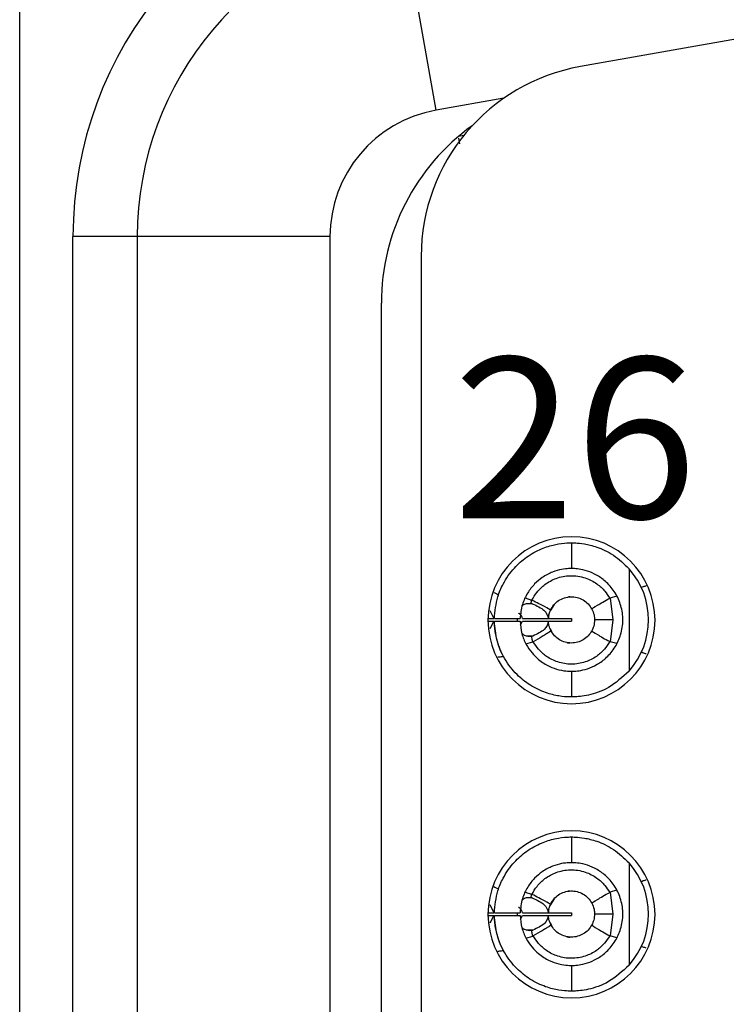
# Model space of a CAD drawing. Header units: inches. Extents: x 0 to 814, y 0 to 621.
# Tile 15 of 41: x 441 to 452, y 325 to 340. Entities that reach past the tile are written whole.
import ezdxf

# ---------------------------------------------------------------- set-up
doc = ezdxf.new("R2010")
doc.units = ezdxf.units.IN
doc.header["$LTSCALE"] = 10
doc.header["$MEASUREMENT"] = 0

msp = doc.modelspace()

# ---------------------------------------------------------------- linework, layer by layer
for p, q in [((440.527, 353.122), (440.527, 278.922)), ((447.01, 338.724), (446.489, 341.678)), ((455.957, 340.583), (449.257, 339.401)), ((448.065, 338.91), (447.01, 338.724)), ((447.357, 338.285), (447.374, 338.199)), ((447.442, 338.33), (447.36, 338.315)), ((441.357, 295.289), (441.357, 336.754)), ((442.357, 336.754), (441.357, 336.754)), ((442.357, 336.754), (442.357, 295.289)), ((445.357, 336.754), (442.357, 336.754)), ((445.357, 336.754), (445.357, 295.289)), ((446.777, 336.447), (446.777, 295.596)), ((446.157, 296.322), (446.157, 335.721)), ((449.116, 331.987), (449.116, 331.587)), ((450.013, 331.584), (450.013, 329.99)), ((449.819, 331.157), (449.717, 331.128)), ((448.394, 331.13), (448.496, 331.095)), ((448.507, 331.039), (448.411, 331.039)), ((448.848, 331.026), (448.785, 330.928)), ((449.717, 331.128), (449.759, 330.787)), ((447.844, 330.934), (447.909, 330.807)), ((447.818, 330.807), (447.908, 330.807)), ((447.818, 330.767), (447.908, 330.767)), ((447.909, 330.767), (447.848, 330.646)), ((447.916, 330.807), (448.316, 330.807)), ((447.916, 330.767), (448.316, 330.767)), ((448.278, 330.766), (448.278, 330.807)), ((448.321, 330.708), (448.355, 330.767)), ((448.355, 330.807), (448.755, 330.807)), ((448.355, 330.767), (448.755, 330.767)), ((448.759, 330.807), (449.116, 330.807)), ((448.759, 330.767), (449.116, 330.767)), ((449.116, 330.807), (449.116, 330.767)), ((449.759, 330.787), (449.717, 330.446)), ((448.514, 330.535), (448.415, 330.535)), ((448.784, 330.654), (448.804, 330.609)), ((448.408, 330.414), (448.514, 330.444)), ((449.82, 330.418), (449.717, 330.446)), ((449.116, 329.987), (449.116, 329.587)), ((449.116, 327.407), (449.116, 327.007)), ((450.013, 327.004), (450.013, 325.41)), ((448.394, 326.55), (448.496, 326.515)), ((449.819, 326.577), (449.717, 326.548)), ((449.717, 326.548), (449.759, 326.207)), ((448.507, 326.459), (448.411, 326.459)), ((448.848, 326.446), (448.785, 326.348)), ((447.818, 326.227), (447.908, 326.227)), ((447.844, 326.354), (447.909, 326.227)), ((447.916, 326.227), (448.316, 326.227)), ((448.278, 326.186), (448.278, 326.227)), ((448.355, 326.227), (448.755, 326.227)), ((448.759, 326.227), (449.116, 326.227)), ((449.116, 326.227), (449.116, 326.187)), ((447.818, 326.187), (447.908, 326.187)), ((447.909, 326.187), (447.848, 326.066)), ((447.916, 326.187), (448.316, 326.187)), ((448.321, 326.128), (448.355, 326.187)), ((448.355, 326.187), (448.755, 326.187)), ((448.759, 326.187), (449.116, 326.187)), ((448.784, 326.074), (448.804, 326.029)), ((449.759, 326.207), (449.717, 325.866)), ((448.514, 325.955), (448.415, 325.955)), ((448.408, 325.834), (448.514, 325.864)), ((449.82, 325.838), (449.717, 325.866)), ((449.116, 325.407), (449.116, 325.007))]:
    msp.add_line(p, q)
at = {"flags": 128}
for points in [[(449.759, 330.787), (449.695, 330.787), (449.639, 330.787), (449.59, 330.787), (449.549, 330.787), (449.517, 330.787), (449.494, 330.787), (449.48, 330.787), (449.476, 330.787)], [(449.759, 326.207), (449.695, 326.207), (449.639, 326.207), (449.59, 326.207), (449.549, 326.207), (449.517, 326.207), (449.494, 326.207), (449.48, 326.207), (449.476, 326.207)]]:
    msp.add_lwpolyline(points, dxfattribs=at)
for centre, radius, start, end in [((447.357, 336.754), 6, 100, 180), ((447.357, 336.754), 5, 100, 180), ((449.777, 336.447), 3, 100, 180), ((447.357, 336.754), 2, 100, 180), ((449.557, 335.721), 3.4, 125.7147, 180), ((449.117, 330.782), 1.3, 90, 270), ((449.117, 330.782), 1.3, 270, 90), ((449.116, 330.787), 1.2, 318.3983, 41.6017), ((449.117, 326.202), 1.3, 90, 270), ((449.117, 326.202), 1.3, 270, 90), ((449.116, 326.207), 1.2, 318.3983, 41.6017)]:
    msp.add_arc(centre, radius, start, end)
for points, knots in [([(447.916, 330.807), (447.927, 330.922), (447.946, 331.109), (448.06, 331.377), (448.21, 331.592), (448.423, 331.779), (448.651, 331.903), (448.884, 331.972), (449.074, 331.988), (449.102, 331.987), (449.116, 331.987)], [0, 0, 0, 0, 0.136607, 0.221058, 0.342614, 0.445467, 0.564391, 0.681615, 0.83542, 1, 1, 1, 1]), ([(449.116, 331.987), (449.129, 331.987), (449.154, 331.988), (449.309, 331.976), (449.513, 331.927), (449.773, 331.812), (449.933, 331.66), (450.013, 331.584)], [0, 0, 0, 0, 0.232579, 0.418603, 0.594539, 0.798578, 1, 1, 1, 1]), ([(449.116, 331.587), (449.107, 331.587), (449.091, 331.588), (448.976, 331.579), (448.827, 331.539), (448.675, 331.463), (448.538, 331.349), (448.427, 331.207), (448.339, 331.023), (448.324, 330.881), (448.316, 330.807)], [0, 0, 0, 0, 0.1718232, 0.3277805, 0.4570048, 0.5831964, 0.6757467, 0.7745847, 0.8820603, 1, 1, 1, 1]), ([(448.5, 331.093), (448.525, 331.136), (448.579, 331.229), (448.706, 331.35), (448.882, 331.446), (449.101, 331.489), (449.325, 331.455), (449.507, 331.361), (449.633, 331.247), (449.687, 331.162), (449.711, 331.125)], [0, 0, 0, 0, 0.099793, 0.216467, 0.349999, 0.50042, 0.660688, 0.797326, 0.910434, 1, 1, 1, 1]), ([(449.116, 329.987), (449.122, 329.987), (449.135, 329.987), (449.226, 329.992), (449.356, 330.019), (449.511, 330.084), (449.67, 330.198), (449.802, 330.358), (449.893, 330.56), (449.927, 330.783), (449.895, 331.009), (449.804, 331.214), (449.669, 331.376), (449.511, 331.49), (449.356, 331.555), (449.226, 331.582), (449.135, 331.587), (449.122, 331.587), (449.116, 331.587)], [0, 0, 0, 0, 0.069884, 0.139278, 0.204182, 0.266903, 0.323436, 0.382756, 0.438353, 0.499435, 0.558884, 0.617439, 0.676848, 0.733171, 0.79585, 0.860774, 0.930129, 1, 1, 1, 1]), ([(450.281, 331.316), (450.264, 331.312), (450.233, 331.304), (450.214, 331.294), (450.205, 331.29)], [0, 0, 0, 0, 0.557225, 1, 1, 1, 1]), ([(447.909, 331.214), (447.925, 331.206), (447.953, 331.192), (447.972, 331.181), (447.981, 331.176)], [0, 0, 0, 0, 0.557114, 1, 1, 1, 1]), ([(448.788, 330.937), (448.805, 330.966), (448.837, 331.024), (448.914, 331.091), (449.005, 331.135), (449.105, 331.151), (449.205, 331.141), (449.298, 331.102), (449.379, 331.041), (449.415, 330.984), (449.433, 330.956)], [0, 0, 0, 0, 0.124832, 0.249927, 0.374973, 0.499911, 0.624881, 0.749904, 0.874871, 1, 1, 1, 1]), ([(449.092, 331.146), (449.092, 331.146), (449.092, 331.146), (449.089, 331.146), (449.075, 331.145), (449.061, 331.141), (449.053, 331.138)], [0, 0, 0, 0, 0.027898, 0.176157, 0.480391, 1, 1, 1, 1]), ([(448.346, 331.004), (448.349, 331.008), (448.37, 331.031), (448.421, 331.047), (448.465, 331.045), (448.488, 331.044)], [0, 0, 0, 0, 0.084695, 0.530522, 1, 1, 1, 1]), ([(448.488, 331.044), (448.489, 331.054), (448.492, 331.071), (448.495, 331.088), (448.496, 331.095)], [0, 0, 0, 0, 0.562549, 1, 1, 1, 1]), ([(448.488, 331.044), (448.492, 331.044), (448.498, 331.042), (448.505, 331.04), (448.507, 331.039)], [0, 0, 0, 0, 0.56712, 1, 1, 1, 1]), ([(448.5, 331.093), (448.5, 331.094), (448.498, 331.095), (448.497, 331.095), (448.496, 331.095)], [0, 0, 0, 0, 0.558733, 1, 1, 1, 1]), ([(448.788, 330.937), (448.773, 330.949), (448.745, 330.972), (448.575, 331.056), (448.5, 331.093)], [0, 0, 0, 0, 0.559092, 1, 1, 1, 1]), ([(448.507, 331.039), (448.577, 331.006), (448.725, 330.937), (448.745, 330.852), (448.755, 330.807)], [0, 0, 0, 0, 0.4750292, 1, 1, 1, 1]), ([(449.433, 330.956), (449.448, 330.969), (449.476, 330.991), (449.639, 331.084), (449.711, 331.125)], [0, 0, 0, 0, 0.559112, 1, 1, 1, 1]), ([(449.717, 331.128), (449.716, 331.127), (449.714, 331.126), (449.712, 331.125), (449.711, 331.125)], [0, 0, 0, 0, 0.562972, 1, 1, 1, 1]), ([(448.355, 330.807), (448.348, 330.836), (448.341, 330.865), (448.294, 330.889), (448.293, 330.89)], [0, 0, 0, 0, 0.967723, 1, 1, 1, 1]), ([(448.756, 330.807), (448.759, 330.833), (448.764, 330.878), (448.781, 330.919), (448.788, 330.937)], [0, 0, 0, 0, 0.56991, 1, 1, 1, 1]), ([(448.767, 330.876), (448.766, 330.872), (448.759, 330.851), (448.758, 330.827), (448.756, 330.807)], [0, 0, 0, 0, 0.149907, 1, 1, 1, 1]), ([(449.433, 330.956), (449.447, 330.926), (449.471, 330.872), (449.474, 330.813), (449.476, 330.787)], [0, 0, 0, 0, 0.561544, 1, 1, 1, 1]), ([(449.116, 329.587), (449.106, 329.587), (449.087, 329.586), (448.937, 329.595), (448.721, 329.645), (448.481, 329.756), (448.252, 329.937), (448.069, 330.174), (447.943, 330.462), (447.925, 330.666), (447.916, 330.767)], [0, 0, 0, 0, 0.135708, 0.274363, 0.400662, 0.527292, 0.633782, 0.757864, 0.88037, 1, 1, 1, 1]), ([(448.033, 330.268), (448.033, 330.27), (448.031, 330.273), (448.013, 330.312), (447.975, 330.403), (447.938, 330.543), (447.92, 330.669), (447.917, 330.735), (447.916, 330.767)], [0, 0, 0, 0, 0.119776, 0.241548, 0.498389, 0.755694, 0.878374, 1, 1, 1, 1]), ([(448.316, 330.767), (448.322, 330.701), (448.334, 330.575), (448.405, 330.407), (448.497, 330.272), (448.621, 330.15), (448.773, 330.056), (448.94, 330.001), (449.083, 329.986), (449.104, 329.987), (449.116, 329.987)], [0, 0, 0, 0, 0.1045128, 0.2005906, 0.2894134, 0.3724761, 0.5006145, 0.6312251, 0.799563, 1, 1, 1, 1]), ([(448.755, 330.767), (448.746, 330.722), (448.727, 330.638), (448.582, 330.568), (448.514, 330.535)], [0, 0, 0, 0, 0.527509, 1, 1, 1, 1]), ([(448.797, 330.618), (448.785, 330.645), (448.764, 330.692), (448.759, 330.744), (448.756, 330.767)], [0, 0, 0, 0, 0.562114, 1, 1, 1, 1]), ([(449.476, 330.787), (449.473, 330.754), (449.469, 330.695), (449.444, 330.641), (449.433, 330.618)], [0, 0, 0, 0, 0.557822, 1, 1, 1, 1]), ([(448.497, 330.53), (448.47, 330.528), (448.433, 330.526), (448.391, 330.543), (448.366, 330.556), (448.353, 330.568), (448.344, 330.575)], [0, 0, 0, 0, 0.510551, 0.710762, 0.813776, 1, 1, 1, 1]), ([(448.514, 330.535), (448.511, 330.534), (448.505, 330.532), (448.499, 330.531), (448.497, 330.53)], [0, 0, 0, 0, 0.559446, 1, 1, 1, 1]), ([(448.514, 330.444), (448.51, 330.46), (448.504, 330.489), (448.499, 330.517), (448.497, 330.53)], [0, 0, 0, 0, 0.5624267, 1, 1, 1, 1]), ([(448.797, 330.618), (448.793, 330.613), (448.786, 330.605), (448.729, 330.569), (448.653, 330.523), (448.57, 330.476), (448.521, 330.447)], [0, 0, 0, 0, 0.3156834, 0.4999002, 0.7031715, 1, 1, 1, 1]), ([(449.433, 330.618), (449.416, 330.59), (449.381, 330.535), (449.303, 330.475), (449.213, 330.436), (449.115, 330.423), (449.018, 330.436), (448.928, 330.475), (448.85, 330.536), (448.815, 330.591), (448.797, 330.618)], [0, 0, 0, 0, 0.125083, 0.250179, 0.375008, 0.500028, 0.624987, 0.749827, 0.874916, 1, 1, 1, 1]), ([(449.433, 330.618), (449.449, 330.605), (449.476, 330.583), (449.639, 330.49), (449.711, 330.449)], [0, 0, 0, 0, 0.559118, 1, 1, 1, 1]), ([(448.514, 330.444), (448.515, 330.445), (448.518, 330.446), (448.52, 330.447), (448.521, 330.447)], [0, 0, 0, 0, 0.562729, 1, 1, 1, 1]), ([(449.711, 330.449), (449.685, 330.408), (449.629, 330.321), (449.501, 330.208), (449.327, 330.121), (449.117, 330.086), (448.906, 330.12), (448.732, 330.207), (448.604, 330.319), (448.547, 330.407), (448.521, 330.447)], [0, 0, 0, 0, 0.099267, 0.215646, 0.349191, 0.499976, 0.650244, 0.78363, 0.900197, 1, 1, 1, 1]), ([(449.043, 330.436), (449.047, 330.434), (449.06, 330.43), (449.076, 330.429), (449.088, 330.428), (449.092, 330.428), (449.092, 330.428), (449.092, 330.428)], [0, 0, 0, 0, 0.182173, 0.664038, 0.823033, 0.93077, 1, 1, 1, 1]), ([(449.711, 330.449), (449.712, 330.448), (449.714, 330.447), (449.716, 330.446), (449.717, 330.446)], [0, 0, 0, 0, 0.556556, 1, 1, 1, 1]), ([(447.972, 330.211), (447.991, 330.212), (448.026, 330.215), (448.047, 330.219), (448.057, 330.222)], [0, 0, 0, 0, 0.557993, 1, 1, 1, 1]), ([(450.281, 330.258), (450.264, 330.262), (450.233, 330.27), (450.214, 330.28), (450.205, 330.284)], [0, 0, 0, 0, 0.557225, 1, 1, 1, 1]), ([(450.013, 329.99), (449.908, 329.896), (449.698, 329.705), (449.413, 329.619), (449.246, 329.592), (449.141, 329.587), (449.125, 329.587), (449.116, 329.587)], [0, 0, 0, 0, 0.257766, 0.51758, 0.657011, 0.811271, 1, 1, 1, 1]), ([(447.916, 326.227), (447.927, 326.342), (447.946, 326.529), (448.06, 326.797), (448.21, 327.012), (448.423, 327.199), (448.651, 327.323), (448.884, 327.392), (449.074, 327.408), (449.102, 327.407), (449.116, 327.407)], [0, 0, 0, 0, 0.136607, 0.221058, 0.342614, 0.445467, 0.564391, 0.681615, 0.83542, 1, 1, 1, 1]), ([(449.116, 327.407), (449.129, 327.407), (449.154, 327.408), (449.309, 327.396), (449.513, 327.347), (449.773, 327.232), (449.933, 327.08), (450.013, 327.004)], [0, 0, 0, 0, 0.232579, 0.418603, 0.594539, 0.798578, 1, 1, 1, 1]), ([(449.116, 327.007), (449.107, 327.007), (449.091, 327.008), (448.976, 326.999), (448.827, 326.959), (448.675, 326.883), (448.538, 326.769), (448.427, 326.627), (448.339, 326.443), (448.324, 326.301), (448.316, 326.227)], [0, 0, 0, 0, 0.1718232, 0.3277805, 0.4570048, 0.5831964, 0.6757467, 0.7745847, 0.8820603, 1, 1, 1, 1]), ([(449.116, 325.407), (449.122, 325.407), (449.135, 325.407), (449.226, 325.412), (449.356, 325.439), (449.511, 325.504), (449.67, 325.618), (449.802, 325.778), (449.893, 325.98), (449.927, 326.203), (449.895, 326.429), (449.804, 326.634), (449.669, 326.796), (449.511, 326.91), (449.356, 326.975), (449.226, 327.002), (449.135, 327.007), (449.122, 327.007), (449.116, 327.007)], [0, 0, 0, 0, 0.069884, 0.139278, 0.204182, 0.266903, 0.323436, 0.382756, 0.438353, 0.499435, 0.558884, 0.617439, 0.676848, 0.733171, 0.79585, 0.860774, 0.930129, 1, 1, 1, 1]), ([(448.5, 326.513), (448.525, 326.556), (448.579, 326.649), (448.706, 326.77), (448.882, 326.866), (449.101, 326.909), (449.325, 326.875), (449.507, 326.781), (449.633, 326.667), (449.687, 326.582), (449.711, 326.545)], [0, 0, 0, 0, 0.0997929, 0.2164667, 0.3499991, 0.5004197, 0.6606885, 0.7973262, 0.9104338, 1, 1, 1, 1]), ([(450.281, 326.736), (450.264, 326.732), (450.233, 326.724), (450.214, 326.714), (450.205, 326.71)], [0, 0, 0, 0, 0.557225, 1, 1, 1, 1]), ([(447.909, 326.634), (447.925, 326.626), (447.953, 326.612), (447.972, 326.601), (447.981, 326.596)], [0, 0, 0, 0, 0.5571144, 1, 1, 1, 1]), ([(448.788, 326.357), (448.805, 326.386), (448.837, 326.444), (448.914, 326.511), (449.005, 326.555), (449.105, 326.571), (449.205, 326.561), (449.298, 326.522), (449.379, 326.461), (449.415, 326.404), (449.433, 326.376)], [0, 0, 0, 0, 0.124832, 0.249927, 0.374973, 0.499911, 0.624881, 0.749904, 0.874871, 1, 1, 1, 1]), ([(449.092, 326.566), (449.092, 326.566), (449.092, 326.566), (449.089, 326.566), (449.075, 326.565), (449.061, 326.561), (449.053, 326.558)], [0, 0, 0, 0, 0.027898, 0.176157, 0.480391, 1, 1, 1, 1]), ([(449.433, 326.376), (449.448, 326.389), (449.476, 326.411), (449.639, 326.504), (449.711, 326.545)], [0, 0, 0, 0, 0.5591118, 1, 1, 1, 1]), ([(449.717, 326.548), (449.716, 326.547), (449.714, 326.546), (449.712, 326.545), (449.711, 326.545)], [0, 0, 0, 0, 0.562972, 1, 1, 1, 1]), ([(448.346, 326.424), (448.349, 326.428), (448.37, 326.451), (448.421, 326.467), (448.465, 326.465), (448.488, 326.464)], [0, 0, 0, 0, 0.084695, 0.530522, 1, 1, 1, 1]), ([(448.488, 326.464), (448.489, 326.474), (448.492, 326.491), (448.495, 326.508), (448.496, 326.515)], [0, 0, 0, 0, 0.562549, 1, 1, 1, 1]), ([(448.488, 326.464), (448.492, 326.464), (448.498, 326.462), (448.505, 326.46), (448.507, 326.459)], [0, 0, 0, 0, 0.56712, 1, 1, 1, 1]), ([(448.5, 326.513), (448.5, 326.514), (448.498, 326.515), (448.497, 326.515), (448.496, 326.515)], [0, 0, 0, 0, 0.558733, 1, 1, 1, 1]), ([(448.788, 326.357), (448.773, 326.369), (448.745, 326.392), (448.575, 326.476), (448.5, 326.513)], [0, 0, 0, 0, 0.559092, 1, 1, 1, 1]), ([(448.507, 326.459), (448.577, 326.426), (448.725, 326.357), (448.745, 326.272), (448.755, 326.227)], [0, 0, 0, 0, 0.4750292, 1, 1, 1, 1]), ([(448.355, 326.227), (448.348, 326.256), (448.341, 326.285), (448.294, 326.309), (448.293, 326.31)], [0, 0, 0, 0, 0.967723, 1, 1, 1, 1]), ([(448.756, 326.227), (448.759, 326.253), (448.764, 326.298), (448.781, 326.339), (448.788, 326.357)], [0, 0, 0, 0, 0.56991, 1, 1, 1, 1]), ([(448.767, 326.296), (448.766, 326.292), (448.759, 326.271), (448.758, 326.247), (448.756, 326.227)], [0, 0, 0, 0, 0.149907, 1, 1, 1, 1]), ([(449.433, 326.376), (449.447, 326.346), (449.471, 326.292), (449.474, 326.233), (449.476, 326.207)], [0, 0, 0, 0, 0.561544, 1, 1, 1, 1]), ([(449.116, 325.007), (449.106, 325.007), (449.087, 325.006), (448.937, 325.015), (448.721, 325.065), (448.481, 325.176), (448.252, 325.357), (448.069, 325.594), (447.943, 325.882), (447.925, 326.086), (447.916, 326.187)], [0, 0, 0, 0, 0.135708, 0.274363, 0.400662, 0.527292, 0.633782, 0.757864, 0.88037, 1, 1, 1, 1]), ([(448.033, 325.688), (448.033, 325.69), (448.031, 325.693), (448.013, 325.732), (447.975, 325.823), (447.938, 325.963), (447.92, 326.089), (447.917, 326.155), (447.916, 326.187)], [0, 0, 0, 0, 0.119776, 0.241548, 0.498389, 0.755694, 0.878374, 1, 1, 1, 1]), ([(448.316, 326.187), (448.322, 326.121), (448.334, 325.995), (448.405, 325.827), (448.497, 325.692), (448.621, 325.57), (448.773, 325.476), (448.94, 325.421), (449.083, 325.406), (449.104, 325.407), (449.116, 325.407)], [0, 0, 0, 0, 0.104513, 0.200591, 0.289413, 0.372476, 0.500615, 0.631225, 0.799563, 1, 1, 1, 1]), ([(448.755, 326.187), (448.746, 326.142), (448.727, 326.058), (448.582, 325.988), (448.514, 325.955)], [0, 0, 0, 0, 0.527509, 1, 1, 1, 1]), ([(448.797, 326.038), (448.785, 326.065), (448.764, 326.112), (448.759, 326.164), (448.756, 326.187)], [0, 0, 0, 0, 0.562114, 1, 1, 1, 1]), ([(449.476, 326.207), (449.473, 326.174), (449.469, 326.115), (449.444, 326.061), (449.433, 326.038)], [0, 0, 0, 0, 0.557822, 1, 1, 1, 1]), ([(448.497, 325.95), (448.47, 325.948), (448.433, 325.946), (448.391, 325.963), (448.366, 325.976), (448.353, 325.988), (448.344, 325.995)], [0, 0, 0, 0, 0.510551, 0.710762, 0.813776, 1, 1, 1, 1]), ([(448.514, 325.955), (448.511, 325.954), (448.505, 325.952), (448.499, 325.951), (448.497, 325.95)], [0, 0, 0, 0, 0.559446, 1, 1, 1, 1]), ([(448.514, 325.864), (448.51, 325.88), (448.504, 325.909), (448.499, 325.937), (448.497, 325.95)], [0, 0, 0, 0, 0.562427, 1, 1, 1, 1]), ([(448.797, 326.038), (448.793, 326.033), (448.786, 326.025), (448.729, 325.989), (448.653, 325.943), (448.57, 325.896), (448.521, 325.867)], [0, 0, 0, 0, 0.315683, 0.4999, 0.703172, 1, 1, 1, 1]), ([(449.433, 326.038), (449.416, 326.01), (449.381, 325.955), (449.303, 325.895), (449.213, 325.856), (449.115, 325.843), (449.018, 325.856), (448.928, 325.895), (448.85, 325.956), (448.815, 326.011), (448.797, 326.038)], [0, 0, 0, 0, 0.125083, 0.250179, 0.375008, 0.500028, 0.624987, 0.749827, 0.874916, 1, 1, 1, 1]), ([(449.433, 326.038), (449.449, 326.025), (449.476, 326.003), (449.639, 325.91), (449.711, 325.869)], [0, 0, 0, 0, 0.559118, 1, 1, 1, 1]), ([(448.514, 325.864), (448.515, 325.865), (448.518, 325.866), (448.52, 325.867), (448.521, 325.867)], [0, 0, 0, 0, 0.562729, 1, 1, 1, 1]), ([(449.711, 325.869), (449.685, 325.828), (449.629, 325.741), (449.501, 325.628), (449.327, 325.541), (449.117, 325.506), (448.906, 325.54), (448.732, 325.627), (448.604, 325.739), (448.547, 325.827), (448.521, 325.867)], [0, 0, 0, 0, 0.099267, 0.215646, 0.349191, 0.499976, 0.650244, 0.78363, 0.900197, 1, 1, 1, 1]), ([(449.043, 325.856), (449.047, 325.854), (449.06, 325.85), (449.076, 325.849), (449.088, 325.848), (449.092, 325.848), (449.092, 325.848), (449.092, 325.848)], [0, 0, 0, 0, 0.182173, 0.664038, 0.823033, 0.93077, 1, 1, 1, 1]), ([(449.711, 325.869), (449.712, 325.868), (449.714, 325.867), (449.716, 325.866), (449.717, 325.866)], [0, 0, 0, 0, 0.556556, 1, 1, 1, 1]), ([(447.972, 325.631), (447.991, 325.632), (448.026, 325.635), (448.047, 325.639), (448.057, 325.642)], [0, 0, 0, 0, 0.557993, 1, 1, 1, 1]), ([(450.281, 325.678), (450.264, 325.682), (450.233, 325.69), (450.214, 325.7), (450.205, 325.704)], [0, 0, 0, 0, 0.557225, 1, 1, 1, 1]), ([(450.013, 325.41), (449.908, 325.316), (449.698, 325.125), (449.413, 325.039), (449.246, 325.012), (449.141, 325.007), (449.125, 325.007), (449.116, 325.007)], [0, 0, 0, 0, 0.257766, 0.51758, 0.657011, 0.811271, 1, 1, 1, 1])]:
    msp.add_open_spline(points, degree=3, knots=knots)

# ---------------------------------------------------------------- texts
at = {"lineweight": 15, "insert": (447.276, 334.871), "char_height": 2.5, "attachment_point": 1}
msp.add_mtext_dynamic_manual_height_columns('26', width=2.5, gutter_width=42.333, heights=[0], dxfattribs=at)

doc.saveas('drawing.dxf')
